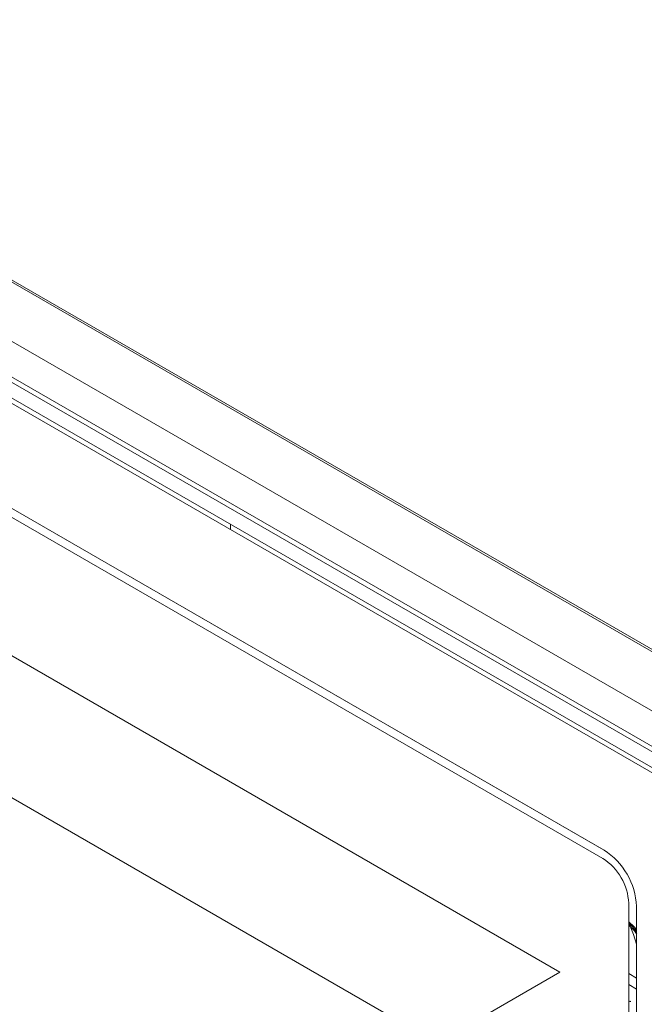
# Paper-space layout '_Isometric' of a CAD drawing. Header units: millimetres. Extents: x -1342 to 1339, y -551 to 2740.
# Tile 23 of 90: x -920 to -872, y 1116 to 1191. Entities that reach past the tile are written whole.
import ezdxf

# ---------------------------------------------------------------- set-up
doc = ezdxf.new("R2010")
doc.units = ezdxf.units.MM

psp = doc.layouts.new('_Isometric')

# ---------------------------------------------------------------- linework, layer by layer
at = {"color": 144, "linetype": 'Continuous', "lineweight": 18}
for p, q in [((-844.399, 1126.624), (-960.223, 1193.487)), ((-960.082, 1193.569), (-844.399, 1126.787)), ((-962.363, 1190.219), (-843.625, 1121.672)), ((-964.723, 1188.856), (-844.545, 1119.479)), ((-844.789, 1119.219), (-964.967, 1188.596)), ((-845.405, 1117.977), (-965.589, 1187.357)), ((-965.485, 1187.705), (-845.302, 1118.325)), ((-875.304, 1127.236), (-935.69, 1162.096)), ((-935.543, 1162.016), (-875.45, 1127.325)), ((-875.551, 1126.693), (-935.443, 1161.268)), ((-903.904, 1152.156), (-903.904, 1151.747)), ((-878.819, 1118.031), (-934.135, 1149.964)), ((-888.172, 1112.632), (-943.328, 1144.472)), ((-873.573, 1117.555), (-873.573, 1123.268)), ((-872.976, 1123.039), (-872.976, 1022.618)), ((-888.172, 1112.632), (-878.819, 1118.031)), ((-873.574, 1117.556), (-873.573, 1117.555)), ((-872.976, 1117.566), (-873.573, 1117.911)), ((-873.573, 1023.111), (-873.573, 1117.491)), ((-873.573, 1117.087), (-872.976, 1116.742)), ((-873.419, 1115.787), (-873.465, 1115.814))]:
    psp.add_line(p, q, dxfattribs=at)
at = {"color": 144, "linetype": 'Continuous', "lineweight": 18, "flags": 128}
for points in [[(-872.976, 1120.149), (-873.211, 1120.884), (-873.573, 1121.794)], [(-873.573, 1121.774), (-873.303, 1121.506), (-872.976, 1121.123)]]:
    psp.add_lwpolyline(points, dxfattribs=at)
at = {"color": 144, "linetype": 'Continuous', "lineweight": 18}
for centre, radius, start, end in [((-878.348, 1122.795), 5.378, 2.60351, 57.39649), ((-877.867, 1123.073), 4.298, 2.60548, 57.39452), ((-876.118, 1118.588), 4.135, 40.56048, 52.02925), ((-876.337, 1117.491), 2.763, 0.00454, 1.34269), ((-873.896, 1116.588), 0.886, 296.72033, 299.13805)]:
    psp.add_arc(centre, radius, start, end, dxfattribs=at)
at = {"color": 7, "linetype": 'Continuous', "lineweight": 25}
psp.add_open_spline([(-873.573, 1121.595), (-873.443, 1121.486), (-873.225, 1121.304), (-873.048, 1121.039), (-872.976, 1120.933)], degree=3, knots=[0, 0, 0, 0, 0.5974556, 1, 1, 1, 1], dxfattribs=at)
at = {"color": 144, "linetype": 'Continuous', "lineweight": 18}
psp.add_open_spline([(-873.498, 1115.797), (-873.474, 1115.794), (-873.45, 1115.791), (-873.426, 1115.788), (-873.424, 1115.787), (-873.421, 1115.787), (-873.419, 1115.787)], degree=3, knots=[0, 0, 0, 0, 0.00007272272, 0.00007272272, 0.00007272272, 0.00007985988, 0.00007985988, 0.00007985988, 0.00007985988], dxfattribs=at)

doc.saveas('drawing.dxf')
